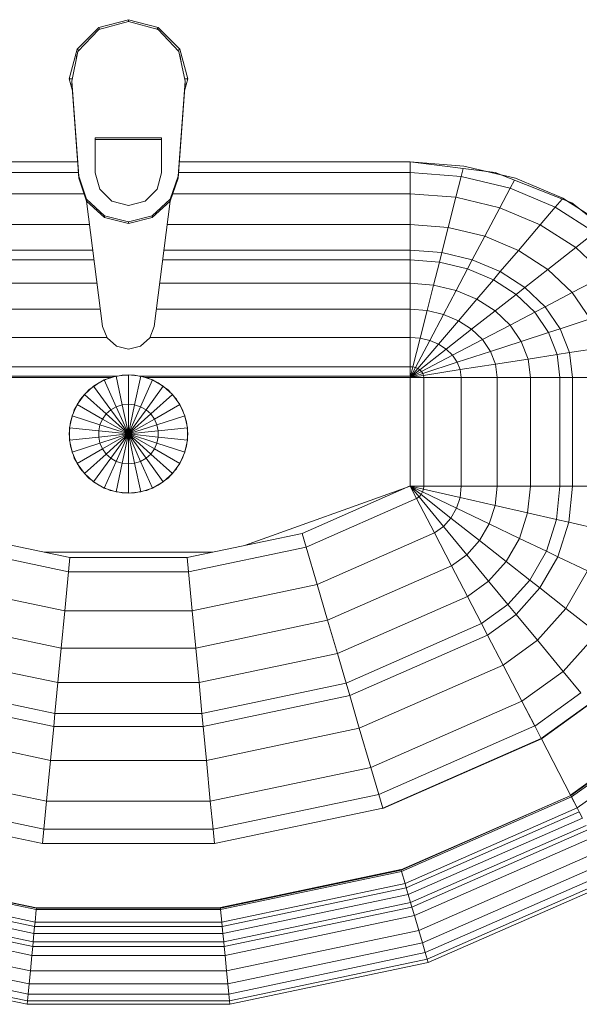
# Model space of a CAD drawing. Header units: millimetres. Extents: x -6579 to 21413, y 4748 to 42777.
# Tile 28 of 79: x 11399 to 11635, y 42128 to 42544. Entities that reach past the tile are written whole.
import ezdxf

# ---------------------------------------------------------------- set-up
doc = ezdxf.new("R2010")
doc.units = ezdxf.units.MM
doc.layers.add('M-EQPM-____-OTLN', color=50, linetype='Continuous', lineweight=20)

# ---------------------------------------------------------------- blocks, each defined once
blk = doc.blocks.new('Прямая форма - 83 new-608916-В_Этаж 03_Отопление')
at = {"layer": 'M-EQPM-____-OTLN', "color": 253}
for p, q in [((0, -32.32), (-12.5, -35.67)), ((0, -33.04), (-12.47, -36.48)), ((0, -33.04), (0, -32.32)), ((12.5, -35.67), (0, -32.32)), ((12.47, -36.48), (0, -33.04)), ((-12.5, -35.67), (-21.65, -44.82)), ((-12.47, -36.48), (-21.3, -45.8)), ((-12.5, -35.67), (-12.03, -36.48)), ((12.03, -36.48), (12.5, -35.67)), ((21.3, -45.79), (12.47, -36.48)), ((12.5, -35.67), (21.65, -44.82)), ((-25, -57.32), (-21.65, -44.82)), ((-21.65, -44.82), (-20.82, -45.3)), ((21.65, -44.82), (20.82, -45.3)), ((21.65, -44.82), (25, -57.32)), ((-23.89, -58.26), (-21.3, -45.8)), ((-21.73, -47.12), (-22.2, -50.13)), ((23.89, -58.26), (21.3, -45.79)), ((22.2, -50.13), (21.73, -47.12)), ((-23.65, -62.37), (-25, -57.32)), ((-25, -57.32), (-23.7, -57.32)), ((25, -57.32), (23.65, -62.37)), ((25, -57.32), (23.7, -57.32)), ((-23.89, -59.01), (-23.89, -58.26)), ((-20.95, -98.41), (-23.89, -58.26)), ((-23.89, -59.01), (-20.95, -99.15)), ((20.95, -98.41), (23.89, -58.26)), ((23.89, -59.01), (20.95, -99.15)), ((23.89, -59.01), (23.89, -58.26)), ((-14, -82.11), (14, -82.11)), ((-14, -96.93), (-14, -82.11)), ((14, -82.86), (-14, -82.86)), ((14, -82.11), (14, -96.93)), ((-21.4, -92.28), (-118.83, -92.28)), ((-118.83, -92.32), (-21.39, -92.32)), ((21.39, -92.32), (118.83, -92.32)), ((118.83, -92.28), (21.4, -92.28)), ((154.66, -96.74), (118.83, -92.28)), ((118.83, -92.32), (118.83, -96.84)), ((118.83, -92.32), (141.45, -94.07)), ((118.83, -96.84), (118.83, -92.32)), ((141.2, -95.06), (140.32, -98.51)), ((141.45, -94.07), (163.2, -99.24)), ((-21.06, -96.84), (-118.83, -96.84)), ((-20.95, -99.15), (-20.95, -98.41)), ((-20.95, -98.41), (-17.66, -108.08)), ((-17.66, -108.83), (-20.95, -99.15)), ((-12.12, -103.8), (-14, -96.93)), ((14, -96.93), (12.12, -103.8)), ((17.66, -108.08), (20.95, -98.41)), ((20.95, -99.15), (17.66, -108.83)), ((20.95, -99.15), (20.95, -98.41)), ((118.83, -96.84), (21.06, -96.84)), ((118.83, -96.84), (118.83, -105.76)), ((140.32, -98.51), (118.83, -96.84)), ((118.83, -105.76), (118.83, -96.84)), ((140.32, -98.51), (138.11, -107.25)), ((160.99, -103.42), (140.32, -98.51)), ((157.58, -97.91), (150.5, -96.22)), ((186.98, -109.66), (154.66, -96.74)), ((163.2, -99.24), (183.25, -107.65)), ((-7, -108.84), (-12.12, -103.8)), ((12.12, -103.8), (7, -108.84)), ((160.99, -103.42), (156.64, -111.66)), ((162.8, -99.99), (160.99, -103.42)), ((180.04, -111.41), (160.99, -103.42)), ((-18.71, -105.76), (-118.83, -105.76)), ((118.83, -105.76), (18.71, -105.76)), ((118.83, -105.76), (118.83, -118.79)), ((138.11, -107.25), (118.83, -105.76)), ((118.83, -118.79), (118.83, -105.76)), ((138.11, -107.25), (134.86, -120.03)), ((156.64, -111.66), (138.11, -107.25)), ((183.25, -107.65), (200.82, -118.96)), ((-17.66, -108.08), (-10.06, -115.03)), ((-17.66, -108.83), (-17.66, -108.08)), ((-10.06, -115.78), (-17.66, -108.83)), ((-17.64, -108.83), (-10.91, -161.71)), ((0, -110.68), (-7, -108.84)), ((7, -108.84), (0, -110.68)), ((10.06, -115.03), (17.66, -108.08)), ((17.66, -108.83), (10.06, -115.78)), ((10.91, -161.71), (17.64, -108.83)), ((17.66, -108.83), (17.66, -108.08)), ((156.64, -111.66), (150.29, -123.7)), ((173.73, -118.82), (156.64, -111.66)), ((180.04, -111.41), (173.73, -118.82)), ((182.92, -108.03), (180.04, -111.41)), ((196.74, -122.16), (180.04, -111.41)), ((189.8, -111.86), (185.36, -109.01)), ((212.64, -129.78), (186.98, -109.66)), ((-10.06, -115.03), (0, -117.56)), ((-10.06, -115.78), (-10.06, -115.03)), ((0, -118.3), (-10.06, -115.78)), ((0, -117.56), (10.06, -115.03)), ((10.06, -115.78), (0, -118.3)), ((10.06, -115.78), (10.06, -115.03)), ((-16.37, -118.79), (-118.83, -118.79)), ((0, -118.3), (0, -117.56)), ((118.83, -118.79), (16.37, -118.79)), ((118.83, -118.79), (118.83, -129.56)), ((134.86, -120.03), (118.83, -118.79)), ((118.83, -129.56), (118.83, -118.79)), ((134.86, -120.03), (132.18, -130.59)), ((150.29, -123.7), (134.86, -120.03)), ((173.73, -118.82), (164.5, -129.66)), ((188.7, -128.46), (173.73, -118.82)), ((150.29, -123.7), (145.03, -133.65)), ((164.5, -129.66), (150.29, -123.7)), ((196.74, -122.16), (188.7, -128.46)), ((188.7, -128.46), (176.96, -137.68)), ((200.99, -140.21), (188.7, -128.46)), ((-15, -129.56), (-118.83, -129.56)), ((118.83, -129.56), (15, -129.56)), ((118.83, -129.56), (118.83, -133.71)), ((132.18, -130.59), (118.83, -129.56)), ((118.83, -133.71), (118.83, -129.56)), ((132.18, -130.59), (131.15, -134.66)), ((145.03, -133.65), (132.18, -130.59)), ((164.5, -129.66), (156.87, -138.61)), ((176.96, -137.68), (164.5, -129.66)), ((-14.47, -133.71), (-118.83, -133.71)), ((118.83, -133.71), (14.47, -133.71)), ((118.83, -133.71), (118.83, -143.5)), ((131.15, -134.66), (118.83, -133.71)), ((118.83, -143.5), (118.83, -133.71)), ((131.15, -134.66), (128.72, -144.27)), ((143.01, -137.48), (131.15, -134.66)), ((145.03, -133.65), (143.01, -137.48)), ((156.87, -138.61), (145.03, -133.65)), ((143.01, -137.48), (138.23, -146.53)), ((153.93, -142.06), (143.01, -137.48)), ((156.87, -138.61), (153.93, -142.06)), ((167.24, -145.29), (156.87, -138.61)), ((176.96, -137.68), (167.24, -145.29)), ((187.18, -147.45), (176.96, -137.68)), ((200.99, -140.21), (187.18, -147.45)), ((-13.23, -143.5), (-118.83, -143.5)), ((118.83, -143.5), (13.23, -143.5)), ((118.83, -143.5), (118.83, -154.51)), ((128.72, -144.27), (118.83, -143.5)), ((118.83, -154.51), (118.83, -143.5)), ((128.72, -144.27), (125.98, -155.06)), ((138.23, -146.53), (128.72, -144.27)), ((153.93, -142.06), (146.99, -150.2)), ((163.51, -148.22), (153.93, -142.06)), ((167.24, -145.29), (163.51, -148.22)), ((175.76, -153.43), (167.24, -145.29)), ((138.23, -146.53), (132.86, -156.7)), ((146.99, -150.2), (138.23, -146.53)), ((163.51, -148.22), (154.68, -155.15)), ((171.37, -155.74), (163.51, -148.22)), ((187.18, -147.45), (175.76, -153.43)), ((194.78, -158.6), (187.18, -147.45)), ((146.99, -150.2), (139.2, -159.35)), ((154.68, -155.15), (146.99, -150.2)), ((175.76, -153.43), (171.37, -155.74)), ((182.09, -162.72), (175.76, -153.43)), ((-11.83, -154.51), (-118.83, -154.51)), ((118.83, -154.51), (11.83, -154.51)), ((118.83, -154.51), (118.83, -166.38)), ((125.98, -155.06), (118.83, -154.51)), ((118.83, -166.38), (118.83, -154.51)), ((125.98, -155.06), (123.03, -166.71)), ((132.86, -156.7), (125.98, -155.06)), ((132.86, -156.7), (127.07, -167.67)), ((139.2, -159.35), (132.86, -156.7)), ((154.68, -155.15), (144.76, -162.93)), ((160.98, -161.18), (154.68, -155.15)), ((171.37, -155.74), (160.98, -161.18)), ((177.21, -164.3), (171.37, -155.74)), ((-10.91, -161.71), (-9.03, -166.6)), ((9.03, -166.6), (10.91, -161.71)), ((139.2, -159.35), (130.79, -169.23)), ((144.76, -162.93), (139.2, -159.35)), ((160.98, -161.18), (149.32, -167.29)), ((165.67, -168.05), (160.98, -161.18)), ((194.78, -158.6), (182.09, -162.72)), ((144.76, -162.93), (134.05, -171.33)), ((149.32, -167.29), (144.76, -162.93)), ((177.21, -164.3), (165.67, -168.05)), ((182.09, -162.72), (177.21, -164.3)), ((180.8, -173.6), (177.21, -164.3)), ((185.98, -172.79), (182.09, -162.72)), ((-9.11, -166.38), (-118.83, -166.38)), ((-9.03, -166.6), (-5.09, -170.07)), ((-5.09, -170.07), (0, -171.32)), ((0, -171.32), (5.09, -170.07)), ((5.09, -170.07), (9.03, -166.6)), ((118.83, -166.38), (9.11, -166.38)), ((118.83, -166.38), (118.83, -178.78)), ((123.03, -166.71), (118.83, -166.38)), ((118.83, -178.78), (118.83, -166.38)), ((123.03, -166.71), (119.94, -178.86)), ((127.07, -167.67), (121.02, -179.12)), ((130.79, -169.23), (122.01, -179.53)), ((127.07, -167.67), (123.03, -166.71)), ((130.79, -169.23), (127.07, -167.67)), ((134.05, -171.33), (130.79, -169.23)), ((149.32, -167.29), (136.73, -173.89)), ((152.71, -172.26), (149.32, -167.29)), ((165.67, -168.05), (152.71, -172.26)), ((168.55, -175.51), (165.67, -168.05)), ((134.05, -171.33), (122.88, -180.09)), ((136.73, -173.89), (123.59, -180.77)), ((136.73, -173.89), (134.05, -171.33)), ((138.72, -176.81), (136.73, -173.89)), ((152.71, -172.26), (138.72, -176.81)), ((154.8, -177.66), (152.71, -172.26)), ((180.8, -173.6), (168.55, -175.51)), ((185.98, -172.79), (180.8, -173.6)), ((182.02, -183.27), (180.8, -173.6)), ((199.45, -170.69), (185.98, -172.79)), ((187.3, -183.27), (185.98, -172.79)), ((138.72, -176.81), (124.12, -181.55)), ((139.94, -179.98), (138.72, -176.81)), ((154.8, -177.66), (139.94, -179.98)), ((168.55, -175.51), (154.8, -177.66)), ((155.5, -183.27), (154.8, -177.66)), ((169.53, -183.27), (168.55, -175.51)), ((118.83, -178.78), (-118.83, -178.78)), ((-118.83, -182.73), (-5.2, -182.73)), ((-5.2, -182.68), (-10.17, -184.3)), ((0, -182.13), (-5.2, -182.68)), ((-5.2, -182.68), (-2.62, -194.79)), ((-5.17, -182.82), (-2.61, -182.27)), ((-2.61, -182.27), (0, -182.27)), ((5.2, -182.68), (0, -182.13)), ((0, -182.13), (0, -194.51)), ((1.3, -182.27), (2.61, -182.27)), ((2.61, -182.27), (5.17, -182.82)), ((2.62, -194.79), (5.2, -182.68)), ((10.17, -184.3), (5.2, -182.68)), ((5.34, -182.73), (118.83, -182.73)), ((118.83, -178.78), (118.83, -182.73)), ((119.94, -178.86), (118.83, -178.78)), ((118.83, -182.73), (118.83, -178.78)), ((119.94, -178.86), (118.83, -183.27)), ((121.02, -179.12), (118.83, -183.27)), ((122.01, -179.53), (118.83, -183.27)), ((122.88, -180.09), (118.83, -183.27)), ((123.59, -180.77), (118.83, -183.27)), ((124.12, -181.55), (118.83, -183.27)), ((124.45, -182.4), (118.83, -183.27)), ((121.02, -179.12), (119.94, -178.86)), ((122.01, -179.53), (121.02, -179.12)), ((122.88, -180.09), (122.01, -179.53)), ((123.59, -180.77), (122.88, -180.09)), ((124.12, -181.55), (123.59, -180.77)), ((124.45, -182.4), (124.12, -181.55)), ((139.94, -179.98), (124.45, -182.4)), ((124.56, -183.27), (124.45, -182.4)), ((140.36, -183.27), (139.94, -179.98)), ((-7.32, -183.27), (-118.83, -183.27)), ((-14.69, -186.91), (-18.58, -190.41)), ((-10.17, -184.3), (-14.69, -186.91)), ((-14.69, -186.91), (-7.42, -196.92)), ((-14.61, -187.02), (-12.5, -185.48)), ((-12.5, -185.48), (-11.3, -184.95)), ((-10.17, -184.3), (-5.13, -195.6)), ((-10.11, -184.42), (-7.73, -183.36)), ((-7.73, -183.36), (-6.82, -183.17)), ((5.13, -195.6), (10.17, -184.3)), ((6.44, -183.09), (7.73, -183.36)), ((118.83, -183.27), (7.32, -183.27)), ((7.42, -196.92), (14.69, -186.91)), ((7.73, -183.36), (10.11, -184.42)), ((14.69, -186.91), (10.17, -184.3)), ((11.3, -184.95), (12.5, -185.48)), ((12.5, -185.48), (14.61, -187.02)), ((18.58, -190.41), (14.69, -186.91)), ((118.83, -229.07), (118.83, -183.27)), ((118.83, -183.27), (124.56, -183.27)), ((124.56, -183.27), (118.83, -183.27)), ((118.83, -183.27), (118.83, -229.07)), ((124.56, -229.09), (124.56, -183.27)), ((124.56, -183.27), (140.36, -183.27)), ((140.36, -183.27), (124.56, -183.27)), ((140.36, -229.09), (140.36, -183.27)), ((140.36, -183.27), (155.5, -183.27)), ((155.5, -183.27), (140.36, -183.27)), ((155.5, -229.09), (155.5, -183.27)), ((155.5, -183.27), (169.53, -183.27)), ((169.53, -183.27), (155.5, -183.27)), ((169.53, -229.09), (169.53, -183.27)), ((169.53, -183.27), (182.02, -183.27)), ((182.02, -183.27), (169.53, -183.27)), ((182.02, -229.09), (182.02, -183.27)), ((182.02, -183.27), (187.3, -183.27)), ((187.3, -183.27), (182.02, -183.27)), ((187.3, -229.09), (187.3, -183.27)), ((187.3, -183.27), (201.03, -183.27)), ((201.03, -183.27), (187.3, -183.27)), ((-18.58, -190.41), (-21.65, -194.63)), ((-20.23, -192.44), (-18.48, -190.5)), ((-18.58, -190.41), (-9.38, -198.69)), ((-17.6, -189.53), (-16.73, -188.56)), ((-16.73, -188.56), (-15.67, -187.79)), ((9.38, -198.69), (18.58, -190.41)), ((15.67, -187.79), (16.73, -188.56)), ((16.73, -188.56), (17.6, -189.53)), ((18.48, -190.5), (20.23, -192.44)), ((21.65, -194.63), (18.58, -190.41)), ((-21.65, -194.63), (-23.78, -199.41)), ((-22.84, -196.97), (-21.53, -194.7)), ((-21.65, -194.63), (-10.93, -200.82)), ((-20.88, -193.58), (-20.23, -192.44)), ((-2.62, -194.79), (-5.13, -195.6)), ((0, -194.51), (-2.62, -194.79)), ((-2.62, -194.79), (0, -207.13)), ((2.62, -194.79), (0, -194.51)), ((0, -194.51), (0, -207.13)), ((0, -207.13), (2.62, -194.79)), ((5.13, -195.6), (2.62, -194.79)), ((10.93, -200.82), (21.65, -194.63)), ((20.23, -192.44), (20.88, -193.58)), ((21.53, -194.7), (22.84, -196.97)), ((23.78, -199.41), (21.65, -194.63)), ((-23.78, -199.41), (-24.86, -204.52)), ((-23.78, -199.41), (-12, -203.23)), ((-23.24, -198.21), (-22.84, -196.97)), ((-9.38, -198.69), (-10.93, -200.82)), ((-7.42, -196.92), (-9.38, -198.69)), ((-9.38, -198.69), (0, -207.13)), ((-5.13, -195.6), (-7.42, -196.92)), ((-7.42, -196.92), (0, -207.13)), ((-5.13, -195.6), (0, -207.13)), ((0, -207.13), (5.13, -195.6)), ((0, -207.13), (7.42, -196.92)), ((0, -207.13), (9.38, -198.69)), ((7.42, -196.92), (5.13, -195.6)), ((9.38, -198.69), (7.42, -196.92)), ((10.93, -200.82), (9.38, -198.69)), ((12, -203.23), (23.78, -199.41)), ((22.84, -196.97), (23.24, -198.21)), ((24.86, -204.52), (23.78, -199.41)), ((-24.59, -203.24), (-24.45, -201.94)), ((-24.45, -201.94), (-23.65, -199.45)), ((-12, -203.23), (-12.55, -205.82)), ((-10.93, -200.82), (-12, -203.23)), ((-12, -203.23), (0, -207.13)), ((-10.93, -200.82), (0, -207.13)), ((0, -207.13), (10.93, -200.82)), ((0, -207.13), (12, -203.23)), ((12, -203.23), (10.93, -200.82)), ((12.55, -205.82), (12, -203.23)), ((23.65, -199.45), (24.45, -201.94)), ((24.45, -201.94), (24.59, -203.24)), ((-25, -207.13), (-24.73, -204.54)), ((-24.73, -209.73), (-25, -207.13)), ((-24.86, -204.52), (-12.55, -205.82)), ((-24.86, -204.52), (-24.86, -209.75)), ((-12.55, -205.82), (0, -207.13)), ((-12.55, -205.82), (-12.55, -208.45)), ((-12.55, -208.45), (0, -207.13)), ((-12, -211.04), (0, -207.13)), ((-10.93, -213.45), (0, -207.13)), ((-9.38, -215.58), (0, -207.13)), ((-7.42, -217.35), (0, -207.13)), ((-5.13, -218.67), (0, -207.13)), ((-2.62, -219.48), (0, -207.13)), ((0, -207.13), (12.55, -205.82)), ((0, -207.13), (12.55, -208.45)), ((0, -207.13), (12, -211.04)), ((0, -207.13), (10.93, -213.45)), ((0, -207.13), (9.38, -215.58)), ((0, -207.13), (7.42, -217.35)), ((0, -207.13), (5.13, -218.67)), ((0, -207.13), (2.62, -219.48)), ((0, -207.13), (0, -219.76)), ((12.55, -205.82), (24.86, -204.52)), ((12.55, -208.45), (12.55, -205.82)), ((24.73, -204.54), (25, -207.13)), ((25, -207.13), (24.73, -209.73)), ((24.86, -209.75), (24.86, -204.52)), ((-24.86, -209.75), (-12.55, -208.45)), ((-24.86, -209.75), (-23.78, -214.86)), ((-24.45, -212.33), (-24.59, -211.03)), ((-23.78, -214.86), (-12, -211.04)), ((-12.55, -208.45), (-12, -211.04)), ((-12, -211.04), (-10.93, -213.45)), ((10.93, -213.45), (12, -211.04)), ((12, -211.04), (12.55, -208.45)), ((12, -211.04), (23.78, -214.86)), ((12.55, -208.45), (24.86, -209.75)), ((23.78, -214.86), (24.86, -209.75)), ((24.59, -211.03), (24.45, -212.33)), ((-23.65, -214.82), (-24.45, -212.33)), ((-23.78, -214.86), (-21.65, -219.63)), ((-21.65, -219.63), (-10.93, -213.45)), ((-18.58, -223.86), (-9.38, -215.58)), ((-10.93, -213.45), (-9.38, -215.58)), ((-9.38, -215.58), (-7.42, -217.35)), ((7.42, -217.35), (9.38, -215.58)), ((9.38, -215.58), (10.93, -213.45)), ((9.38, -215.58), (18.58, -223.86)), ((10.93, -213.45), (21.65, -219.63)), ((21.65, -219.63), (23.78, -214.86)), ((24.45, -212.33), (23.65, -214.82)), ((-22.84, -217.3), (-23.24, -216.06)), ((-21.53, -219.57), (-22.84, -217.3)), ((-21.65, -219.63), (-18.58, -223.86)), ((-14.69, -227.36), (-7.42, -217.35)), ((-10.17, -229.97), (-5.13, -218.67)), ((-7.42, -217.35), (-5.13, -218.67)), ((-5.2, -231.59), (-2.62, -219.48)), ((-5.13, -218.67), (-2.62, -219.48)), ((-2.62, -219.48), (0, -219.76)), ((0, -219.76), (2.62, -219.48)), ((0, -219.76), (0, -232.13)), ((2.62, -219.48), (5.13, -218.67)), ((2.62, -219.48), (5.2, -231.59)), ((5.13, -218.67), (7.42, -217.35)), ((5.13, -218.67), (10.17, -229.97)), ((7.42, -217.35), (14.69, -227.36)), ((18.58, -223.86), (21.65, -219.63)), ((22.84, -217.3), (21.53, -219.57)), ((23.24, -216.06), (22.84, -217.3)), ((-20.23, -221.83), (-20.88, -220.69)), ((-19.35, -222.8), (-20.23, -221.83)), ((-18.58, -223.86), (-14.69, -227.36)), ((-16.73, -225.71), (-18.48, -223.77)), ((14.69, -227.36), (18.58, -223.86)), ((18.48, -223.77), (16.73, -225.71)), ((20.23, -221.83), (19.35, -222.8)), ((20.88, -220.69), (20.23, -221.83)), ((-15.67, -226.48), (-16.73, -225.71)), ((-14.69, -227.36), (-10.17, -229.97)), ((-12.5, -228.79), (-14.61, -227.25)), ((10.17, -229.97), (14.69, -227.36)), ((14.61, -227.25), (12.5, -228.79)), ((16.73, -225.71), (15.67, -226.48)), ((-11.3, -229.32), (-12.5, -228.79)), ((-10.17, -229.97), (-5.2, -231.59)), ((-7.73, -230.91), (-10.11, -229.85)), ((-6.82, -231.1), (-7.73, -230.91)), ((-5.2, -231.59), (0, -232.13)), ((-2.61, -232), (-5.17, -231.45)), ((0, -232), (-2.61, -232)), ((0, -232.13), (5.2, -231.59)), ((2.61, -232), (1.3, -232)), ((5.17, -231.45), (2.61, -232)), ((5.2, -231.59), (10.17, -229.97)), ((7.73, -230.91), (6.44, -231.18)), ((10.11, -229.85), (7.73, -230.91)), ((12.5, -228.79), (11.3, -229.32)), ((118.83, -229.09), (49.02, -254.19)), ((73.23, -249.09), (118.83, -229.07)), ((124.56, -229.09), (118.83, -229.09)), ((118.83, -229.09), (124.43, -230.37)), ((118.83, -229.09), (124.56, -229.09)), ((118.83, -229.09), (124.04, -231.59)), ((118.83, -229.09), (124.43, -230.37)), ((118.83, -229.09), (123.41, -232.69)), ((118.83, -229.09), (124.04, -231.59)), ((118.83, -229.09), (122.57, -233.63)), ((118.83, -229.09), (123.41, -232.69)), ((118.83, -229.09), (121.56, -234.36)), ((118.83, -229.09), (122.57, -233.63)), ((121.57, -234.34), (118.85, -229.09)), ((123.41, -232.69), (124.04, -231.59)), ((123.41, -232.69), (124.04, -231.59)), ((124.04, -231.59), (124.43, -230.37)), ((124.04, -231.59), (124.43, -230.37)), ((138.4, -238.46), (124.04, -231.59)), ((138.4, -238.46), (124.04, -231.59)), ((124.43, -230.37), (124.56, -229.09)), ((124.43, -230.37), (124.56, -229.09)), ((139.86, -233.89), (124.43, -230.37)), ((139.86, -233.89), (124.43, -230.37)), ((140.36, -229.09), (124.56, -229.09)), ((140.36, -229.09), (124.56, -229.09)), ((139.86, -233.89), (140.36, -229.09)), ((139.86, -233.89), (140.36, -229.09)), ((155.5, -229.09), (140.36, -229.09)), ((155.5, -229.09), (140.36, -229.09)), ((154.66, -237.26), (155.5, -229.09)), ((154.66, -237.26), (155.5, -229.09)), ((169.53, -229.09), (155.5, -229.09)), ((169.53, -229.09), (155.5, -229.09)), ((168.36, -240.39), (169.53, -229.09)), ((168.36, -240.39), (169.53, -229.09)), ((182.02, -229.09), (169.53, -229.09)), ((182.02, -229.09), (169.53, -229.09)), ((180.56, -243.17), (182.02, -229.09)), ((180.56, -243.17), (182.02, -229.09)), ((187.3, -229.09), (182.02, -229.09)), ((187.3, -229.09), (182.02, -229.09)), ((185.73, -244.35), (187.3, -229.09)), ((185.73, -244.35), (187.3, -229.09)), ((201.03, -229.09), (187.3, -229.09)), ((201.03, -229.09), (187.3, -229.09)), ((74.91, -254.82), (121.57, -234.34)), ((74.91, -254.82), (121.57, -234.34)), ((121.56, -234.36), (122.57, -233.63)), ((121.56, -234.36), (122.57, -233.63)), ((129.09, -248.88), (121.56, -234.36)), ((129.11, -248.85), (121.57, -234.34)), ((122.57, -233.63), (123.41, -232.69)), ((122.57, -233.63), (123.41, -232.69)), ((132.89, -246.14), (122.57, -233.63)), ((132.89, -246.14), (122.57, -233.63)), ((136.04, -242.61), (123.41, -232.69)), ((136.04, -242.61), (123.41, -232.69)), ((138.4, -238.46), (139.86, -233.89)), ((138.4, -238.46), (139.86, -233.89)), ((154.66, -237.26), (139.86, -233.89)), ((154.66, -237.26), (139.86, -233.89)), ((136.04, -242.61), (138.4, -238.46)), ((136.04, -242.61), (138.4, -238.46)), ((152.17, -245.06), (138.4, -238.46)), ((152.17, -245.06), (138.4, -238.46)), ((152.17, -245.06), (154.66, -237.26)), ((152.17, -245.06), (154.66, -237.26)), ((168.36, -240.39), (154.66, -237.26)), ((168.36, -240.39), (154.66, -237.26)), ((164.92, -251.17), (168.36, -240.39)), ((164.92, -251.17), (168.36, -240.39)), ((180.56, -243.17), (168.36, -240.39)), ((180.56, -243.17), (168.36, -240.39)), ((132.89, -246.14), (136.04, -242.61)), ((132.89, -246.14), (136.04, -242.61)), ((148.15, -252.12), (136.04, -242.61)), ((148.15, -252.12), (136.04, -242.61)), ((148.15, -252.12), (152.17, -245.06)), ((148.15, -252.12), (152.17, -245.06)), ((164.92, -251.17), (152.17, -245.06)), ((164.92, -251.17), (152.17, -245.06)), ((176.28, -256.6), (180.56, -243.17)), ((176.28, -256.6), (180.56, -243.17)), ((185.73, -244.35), (180.56, -243.17)), ((185.73, -244.35), (180.56, -243.17)), ((181.08, -258.9), (185.73, -244.35)), ((181.08, -258.9), (185.73, -244.35)), ((199.15, -247.41), (185.73, -244.35)), ((199.15, -247.41), (185.73, -244.35)), ((-73.23, -249.09), (-24.73, -259.3)), ((24.73, -259.3), (73.23, -249.09)), ((74.91, -254.82), (73.23, -249.09)), ((74.91, -254.82), (73.23, -249.09)), ((79.55, -270.61), (129.11, -248.85)), ((79.55, -270.61), (129.11, -248.85)), ((129.09, -248.88), (132.89, -246.14)), ((129.09, -248.88), (132.89, -246.14)), ((136.31, -262.79), (129.09, -248.88)), ((136.33, -262.77), (129.11, -248.85)), ((142.78, -258.12), (132.89, -246.14)), ((142.78, -258.12), (132.89, -246.14)), ((142.78, -258.12), (148.15, -252.12)), ((142.78, -258.12), (148.15, -252.12)), ((159.36, -260.93), (148.15, -252.12)), ((159.36, -260.93), (148.15, -252.12)), ((159.36, -260.93), (164.92, -251.17)), ((159.36, -260.93), (164.92, -251.17)), ((176.28, -256.6), (164.92, -251.17)), ((176.28, -256.6), (164.92, -251.17)), ((-74.91, -254.82), (-25.3, -265.27)), ((-74.91, -254.82), (-25.3, -265.27)), ((35.49, -257.04), (-35.49, -257.04)), ((25.3, -265.27), (74.91, -254.82)), ((25.3, -265.27), (74.91, -254.82)), ((79.55, -270.61), (74.91, -254.82)), ((79.55, -270.61), (74.91, -254.82)), ((169.35, -268.77), (176.28, -256.6)), ((169.35, -268.77), (176.28, -256.6)), ((181.08, -258.9), (176.28, -256.6)), ((181.08, -258.9), (176.28, -256.6)), ((-25.3, -265.27), (-24.73, -259.3)), ((-25.3, -265.27), (-24.73, -259.3)), ((-24.73, -259.3), (24.73, -259.3)), ((25.3, -265.27), (24.73, -259.3)), ((25.3, -265.27), (24.73, -259.3)), ((136.31, -262.79), (142.78, -258.12)), ((136.31, -262.79), (142.78, -258.12)), ((151.94, -269.23), (142.78, -258.12)), ((151.94, -269.23), (142.78, -258.12)), ((151.94, -269.23), (159.36, -260.93)), ((151.94, -269.23), (159.36, -260.93)), ((169.35, -268.77), (159.36, -260.93)), ((169.35, -268.77), (159.36, -260.93)), ((173.57, -272.09), (181.08, -258.9)), ((173.57, -272.09), (181.08, -258.9)), ((193.57, -264.88), (181.08, -258.9)), ((193.57, -264.88), (181.08, -258.9)), ((-26.87, -281.7), (-25.3, -265.27)), ((-26.87, -281.7), (-25.3, -265.27)), ((-25.3, -265.27), (25.3, -265.27)), ((-25.3, -265.27), (25.3, -265.27)), ((26.87, -281.7), (25.3, -265.27)), ((26.87, -281.7), (25.3, -265.27)), ((84, -285.74), (136.33, -262.77)), ((84, -285.74), (136.33, -262.77)), ((143, -275.69), (136.31, -262.79)), ((143.01, -275.66), (136.33, -262.77)), ((184.55, -280.71), (193.57, -264.88)), ((184.55, -280.71), (193.57, -264.88)), ((143, -275.69), (151.94, -269.23)), ((143, -275.69), (151.94, -269.23)), ((160.1, -279.12), (151.94, -269.23)), ((160.1, -279.12), (151.94, -269.23)), ((160.1, -279.12), (169.35, -268.77)), ((160.1, -279.12), (169.35, -268.77)), ((173.57, -272.09), (169.35, -268.77)), ((173.57, -272.09), (169.35, -268.77)), ((-79.55, -270.61), (-26.87, -281.7)), ((-79.55, -270.61), (-26.87, -281.7)), ((26.87, -281.7), (79.55, -270.61)), ((26.87, -281.7), (79.55, -270.61)), ((84, -285.74), (79.55, -270.61)), ((84, -285.74), (79.55, -270.61)), ((163.55, -283.3), (173.57, -272.09)), ((163.55, -283.3), (173.57, -272.09)), ((184.55, -280.71), (173.57, -272.09)), ((184.55, -280.71), (173.57, -272.09)), ((88.13, -299.76), (143.01, -275.66)), ((88.13, -299.76), (143.01, -275.66)), ((148.95, -287.16), (143, -275.69)), ((148.97, -287.14), (143.01, -275.66)), ((-28.37, -297.46), (-26.87, -281.7)), ((-28.37, -297.46), (-26.87, -281.7)), ((-26.87, -281.7), (26.87, -281.7)), ((-26.87, -281.7), (26.87, -281.7)), ((28.37, -297.46), (26.87, -281.7)), ((28.37, -297.46), (26.87, -281.7)), ((148.95, -287.16), (160.1, -279.12)), ((148.95, -287.16), (160.1, -279.12)), ((163.55, -283.3), (160.1, -279.12)), ((163.55, -283.3), (160.1, -279.12)), ((172.52, -294.17), (184.55, -280.71)), ((172.52, -294.17), (184.55, -280.71)), ((197.84, -291.15), (184.55, -280.71)), ((197.84, -291.15), (184.55, -280.71)), ((-84, -285.74), (-28.37, -297.46)), ((-84, -285.74), (-28.37, -297.46)), ((28.37, -297.46), (84, -285.74)), ((28.37, -297.46), (84, -285.74)), ((88.13, -299.76), (84, -285.74)), ((88.13, -299.76), (84, -285.74)), ((151.47, -292.02), (163.55, -283.3)), ((151.47, -292.02), (163.55, -283.3)), ((172.52, -294.17), (163.55, -283.3)), ((172.52, -294.17), (163.55, -283.3)), ((91.79, -312.24), (148.97, -287.14)), ((91.79, -312.24), (148.97, -287.14)), ((151.47, -292.02), (148.95, -287.16)), ((151.49, -291.99), (148.97, -287.14)), ((93.35, -317.52), (151.49, -291.99)), ((93.35, -317.52), (151.49, -291.99)), ((158.02, -304.64), (151.47, -292.02)), ((158.03, -304.61), (151.49, -291.99)), ((158.02, -304.64), (172.52, -294.17)), ((158.02, -304.64), (172.52, -294.17)), ((183.37, -307.32), (172.52, -294.17)), ((183.37, -307.32), (172.52, -294.17)), ((183.37, -307.32), (197.84, -291.15)), ((183.37, -307.32), (197.84, -291.15)), ((-29.77, -312.05), (-28.37, -297.46)), ((-29.77, -312.05), (-28.37, -297.46)), ((-28.37, -297.46), (28.37, -297.46)), ((-28.37, -297.46), (28.37, -297.46)), ((29.77, -312.05), (28.37, -297.46)), ((29.77, -312.05), (28.37, -297.46)), ((-88.12, -299.76), (-29.77, -312.05)), ((-88.12, -299.76), (-29.77, -312.05)), ((29.77, -312.05), (88.13, -299.76)), ((29.77, -312.05), (88.13, -299.76)), ((91.79, -312.24), (88.13, -299.76)), ((91.79, -312.24), (88.13, -299.76)), ((97.38, -331.24), (158.03, -304.61)), ((97.38, -331.24), (158.03, -304.61)), ((165.94, -319.91), (158.02, -304.64)), ((165.96, -319.88), (158.03, -304.61)), ((165.94, -319.91), (183.37, -307.32)), ((165.94, -319.91), (183.37, -307.32)), ((190.79, -316.32), (183.37, -307.32)), ((190.79, -316.32), (183.37, -307.32)), ((-91.79, -312.24), (-31, -325.04)), ((-91.79, -312.24), (-31, -325.04)), ((-31, -325.04), (-29.77, -312.05)), ((-31, -325.04), (-29.77, -312.05)), ((-29.77, -312.05), (29.77, -312.05)), ((-29.77, -312.05), (29.77, -312.05)), ((31.01, -325.04), (29.77, -312.05)), ((31.01, -325.04), (29.77, -312.05)), ((31.01, -325.04), (91.79, -312.24)), ((31.01, -325.04), (91.79, -312.24)), ((93.35, -317.52), (91.79, -312.24)), ((93.35, -317.52), (91.79, -312.24)), ((-93.35, -317.52), (-31.53, -330.54)), ((-93.35, -317.52), (-31.53, -330.54)), ((31.53, -330.54), (93.35, -317.52)), ((31.53, -330.54), (93.35, -317.52)), ((97.38, -331.24), (93.35, -317.52)), ((97.38, -331.24), (93.35, -317.52)), ((102.26, -347.85), (165.96, -319.88)), ((102.26, -347.85), (165.96, -319.88)), ((171.37, -330.33), (165.96, -319.88)), ((171.36, -330.35), (190.79, -316.32)), ((171.36, -330.35), (190.79, -316.32)), ((171.36, -330.35), (165.94, -319.91)), ((174.11, -335.65), (194.56, -320.89)), ((174.11, -335.65), (194.56, -320.89)), ((194.65, -320.99), (174.17, -335.77)), ((174.17, -335.77), (194.65, -320.99)), ((-31.53, -330.54), (-31, -325.04)), ((-31.53, -330.54), (-31, -325.04)), ((-31, -325.04), (31.01, -325.04)), ((-31, -325.04), (31.01, -325.04)), ((31.53, -330.54), (31.01, -325.04)), ((31.53, -330.54), (31.01, -325.04)), ((-97.38, -331.24), (-32.89, -344.83)), ((-97.38, -331.24), (-32.89, -344.83)), ((-32.89, -344.83), (-31.53, -330.54)), ((-32.89, -344.83), (-31.53, -330.54)), ((-31.53, -330.54), (31.53, -330.54)), ((-31.53, -330.54), (31.53, -330.54)), ((32.89, -344.83), (31.53, -330.54)), ((32.89, -344.83), (31.53, -330.54)), ((32.89, -344.83), (97.38, -331.24)), ((32.89, -344.83), (97.38, -331.24)), ((102.26, -347.85), (97.38, -331.24)), ((102.26, -347.85), (97.38, -331.24)), ((105.6, -359.2), (171.37, -330.33)), ((105.6, -359.2), (171.37, -330.33)), ((174.12, -335.63), (171.37, -330.33)), ((107.3, -364.97), (174.12, -335.63)), ((107.3, -364.97), (174.12, -335.63)), ((107.33, -365.1), (174.19, -335.75)), ((107.33, -365.1), (174.19, -335.75)), ((174.17, -335.77), (174.11, -335.65)), ((174.19, -335.75), (174.12, -335.63)), ((174.17, -335.77), (186.47, -359.48)), ((186.5, -359.48), (174.19, -335.75)), ((-34.54, -362.11), (-32.89, -344.83)), ((-34.54, -362.11), (-32.89, -344.83)), ((-32.89, -344.83), (32.89, -344.83)), ((-32.89, -344.83), (32.89, -344.83)), ((34.54, -362.11), (32.89, -344.83)), ((34.54, -362.11), (32.89, -344.83)), ((211.5, -341.42), (186.47, -359.48)), ((186.47, -359.48), (211.5, -341.42)), ((186.56, -359.58), (211.59, -341.52)), ((186.56, -359.58), (211.59, -341.52)), ((186.62, -359.7), (211.67, -341.62)), ((186.62, -359.7), (211.67, -341.62)), ((186.91, -360.29), (212.08, -342.12)), ((186.91, -360.29), (212.08, -342.12)), ((-102.26, -347.85), (-34.54, -362.11)), ((-102.26, -347.85), (-34.54, -362.11)), ((34.54, -362.11), (102.26, -347.85)), ((34.54, -362.11), (102.26, -347.85)), ((105.6, -359.2), (102.26, -347.85)), ((105.6, -359.2), (102.26, -347.85)), ((189.31, -364.92), (215.37, -346.11)), ((189.31, -364.92), (215.37, -346.11)), ((-105.6, -359.2), (-35.67, -373.93)), ((-105.6, -359.2), (-35.67, -373.93)), ((35.67, -373.93), (105.6, -359.2)), ((35.67, -373.93), (105.6, -359.2)), ((107.3, -364.97), (105.6, -359.2)), ((107.3, -364.97), (105.6, -359.2)), ((114.96, -391.04), (186.54, -359.61)), ((114.96, -391.04), (186.54, -359.61)), ((115, -391.17), (186.6, -359.73)), ((115, -391.17), (186.6, -359.73)), ((115.17, -391.77), (186.9, -360.28)), ((115.17, -391.77), (186.9, -360.28)), ((186.54, -359.6), (186.47, -359.48)), ((186.5, -359.48), (186.56, -359.6)), ((186.6, -359.72), (186.54, -359.6)), ((186.62, -359.72), (186.56, -359.6)), ((186.9, -360.3), (186.6, -359.72)), ((186.91, -360.27), (186.62, -359.72)), ((189.3, -364.93), (186.9, -360.3)), ((189.31, -364.91), (186.91, -360.27)), ((-107.3, -364.97), (-36.24, -379.93)), ((-36.24, -379.93), (-107.3, -364.97)), ((-35.67, -373.93), (-34.54, -362.11)), ((-35.67, -373.93), (-34.54, -362.11)), ((-34.54, -362.11), (34.54, -362.11)), ((-34.54, -362.11), (34.54, -362.11)), ((35.67, -373.93), (34.54, -362.11)), ((35.67, -373.93), (34.54, -362.11)), ((36.24, -379.93), (107.3, -364.97)), ((36.24, -379.93), (107.3, -364.97)), ((107.33, -365.1), (107.3, -364.97)), ((107.33, -365.1), (107.3, -364.97)), ((116.66, -396.81), (189.3, -364.91)), ((116.66, -396.81), (189.3, -364.91)), ((190.17, -366.62), (189.3, -364.93)), ((190.19, -366.59), (189.31, -364.91)), ((117.19, -398.64), (190.17, -366.6)), ((117.19, -398.64), (190.17, -366.6)), ((118.02, -401.46), (191.52, -369.2)), ((118.02, -401.46), (191.52, -369.2)), ((191.52, -369.21), (190.17, -366.62)), ((119.02, -404.84), (193.14, -372.29)), ((119.02, -404.84), (193.14, -372.29)), ((-36.24, -379.93), (-35.67, -373.93)), ((-36.24, -379.93), (-35.67, -373.93)), ((-35.67, -373.93), (35.67, -373.93)), ((-35.67, -373.93), (35.67, -373.93)), ((36.24, -379.93), (35.67, -373.93)), ((36.24, -379.93), (35.67, -373.93)), ((119.58, -406.75), (194.04, -374.05)), ((119.58, -406.75), (194.04, -374.05)), ((120.63, -410.31), (195.74, -377.33)), ((120.63, -410.31), (195.74, -377.33)), ((-36.24, -379.93), (36.24, -379.93)), ((36.24, -379.93), (-36.24, -379.93)), ((122.48, -416.6), (198.76, -383.11)), ((122.48, -416.6), (198.76, -383.11)), ((124.03, -421.88), (201.26, -387.97)), ((124.03, -421.88), (201.26, -387.97)), ((-115.17, -391.77), (-38.9, -407.83)), ((-115.17, -391.77), (-38.9, -407.83)), ((-115, -391.17), (-38.84, -407.21)), ((-115, -391.17), (-38.84, -407.21)), ((-38.83, -407.07), (-114.96, -391.04)), ((-114.96, -391.04), (-38.83, -407.07)), ((114.92, -390.91), (38.82, -406.94)), ((38.82, -406.94), (114.92, -390.91)), ((38.83, -407.07), (114.96, -391.04)), ((38.83, -407.07), (114.96, -391.04)), ((38.84, -407.21), (115, -391.17)), ((38.84, -407.21), (115, -391.17)), ((38.9, -407.83), (115.17, -391.77)), ((38.9, -407.83), (115.17, -391.77)), ((114.92, -390.91), (114.96, -391.04)), ((114.96, -391.04), (114.92, -390.91)), ((115, -391.17), (114.96, -391.04)), ((115, -391.17), (114.96, -391.04)), ((115.17, -391.77), (115, -391.17)), ((115.17, -391.77), (115, -391.17)), ((116.66, -396.81), (115.17, -391.77)), ((116.66, -396.81), (115.17, -391.77)), ((125.23, -425.96), (203.21, -391.73)), ((125.23, -425.96), (203.21, -391.73)), ((126.05, -428.75), (204.54, -394.29)), ((126.05, -428.75), (204.54, -394.29)), ((-117.19, -398.64), (-39.58, -414.98)), ((-117.19, -398.64), (-39.58, -414.98)), ((-116.66, -396.81), (-39.4, -413.08)), ((-116.66, -396.81), (-39.4, -413.08)), ((39.4, -413.08), (116.66, -396.81)), ((39.4, -413.08), (116.66, -396.81)), ((39.58, -414.98), (117.19, -398.64)), ((39.58, -414.98), (117.19, -398.64)), ((117.19, -398.64), (116.66, -396.81)), ((117.19, -398.64), (116.66, -396.81)), ((118.02, -401.46), (117.19, -398.64)), ((118.02, -401.46), (117.19, -398.64)), ((126.45, -430.14), (205.21, -395.56)), ((126.45, -430.14), (205.21, -395.56)), ((-118.02, -401.46), (-39.86, -417.92)), ((-118.02, -401.46), (-39.86, -417.92)), ((39.87, -417.92), (118.02, -401.46)), ((39.87, -417.92), (118.02, -401.46)), ((119.02, -404.84), (118.02, -401.46)), ((119.02, -404.84), (118.02, -401.46)), ((-119.58, -406.75), (-40.39, -423.42)), ((-119.58, -406.75), (-40.39, -423.42)), ((-119.02, -404.84), (-40.2, -421.44)), ((-119.02, -404.84), (-40.2, -421.44)), ((-38.84, -407.21), (-38.83, -407.07)), ((-38.84, -407.21), (-38.83, -407.07)), ((-38.83, -407.07), (38.83, -407.07)), ((-38.83, -407.07), (38.83, -407.07)), ((38.82, -406.94), (38.83, -407.07)), ((38.83, -407.07), (38.82, -406.94)), ((38.84, -407.21), (38.83, -407.07)), ((38.84, -407.21), (38.83, -407.07)), ((40.2, -421.44), (119.02, -404.84)), ((40.2, -421.44), (119.02, -404.84)), ((40.39, -423.42), (119.58, -406.75)), ((40.39, -423.42), (119.58, -406.75)), ((119.58, -406.75), (119.02, -404.84)), ((119.58, -406.75), (119.02, -404.84)), ((120.63, -410.31), (119.58, -406.75)), ((120.63, -410.31), (119.58, -406.75)), ((-120.62, -410.31), (-40.74, -427.13)), ((-120.62, -410.31), (-40.74, -427.13)), ((-39.4, -413.08), (-38.9, -407.83)), ((-39.4, -413.08), (-38.9, -407.83)), ((-38.9, -407.83), (-38.84, -407.21)), ((-38.9, -407.83), (-38.84, -407.21)), ((-38.9, -407.83), (38.9, -407.83)), ((-38.9, -407.83), (38.9, -407.83)), ((-38.84, -407.21), (38.84, -407.21)), ((-38.84, -407.21), (38.84, -407.21)), ((38.9, -407.83), (38.84, -407.21)), ((38.9, -407.83), (38.84, -407.21)), ((39.4, -413.08), (38.9, -407.83)), ((39.4, -413.08), (38.9, -407.83)), ((40.74, -427.13), (120.63, -410.31)), ((40.74, -427.13), (120.63, -410.31)), ((122.48, -416.6), (120.63, -410.31)), ((122.48, -416.6), (120.63, -410.31)), ((-39.86, -417.92), (-39.58, -414.98)), ((-39.86, -417.92), (-39.58, -414.98)), ((-39.58, -414.98), (-39.4, -413.08)), ((-39.58, -414.98), (-39.4, -413.08)), ((-39.58, -414.98), (39.58, -414.98)), ((-39.58, -414.98), (39.58, -414.98)), ((-39.4, -413.08), (39.4, -413.08)), ((-39.4, -413.08), (39.4, -413.08)), ((39.58, -414.98), (39.4, -413.08)), ((39.58, -414.98), (39.4, -413.08)), ((39.87, -417.92), (39.58, -414.98)), ((39.87, -417.92), (39.58, -414.98)), ((-122.48, -416.6), (-41.37, -433.69)), ((-122.48, -416.6), (-41.37, -433.69)), ((-40.2, -421.44), (-39.86, -417.92)), ((-40.2, -421.44), (-39.86, -417.92)), ((-39.86, -417.92), (39.87, -417.92)), ((-39.86, -417.92), (39.87, -417.92)), ((40.2, -421.44), (39.87, -417.92)), ((40.2, -421.44), (39.87, -417.92)), ((41.37, -433.69), (122.48, -416.6)), ((41.37, -433.69), (122.48, -416.6)), ((124.03, -421.88), (122.48, -416.6)), ((124.03, -421.88), (122.48, -416.6)), ((-124.03, -421.88), (-41.89, -439.17)), ((-124.03, -421.88), (-41.89, -439.17)), ((-40.74, -427.13), (-40.39, -423.42)), ((-40.74, -427.13), (-40.39, -423.42)), ((-40.39, -423.42), (-40.2, -421.44)), ((-40.39, -423.42), (-40.2, -421.44)), ((-40.39, -423.42), (40.39, -423.42)), ((-40.39, -423.42), (40.39, -423.42)), ((-40.2, -421.44), (40.2, -421.44)), ((-40.2, -421.44), (40.2, -421.44)), ((40.39, -423.42), (40.2, -421.44)), ((40.39, -423.42), (40.2, -421.44)), ((40.74, -427.13), (40.39, -423.42)), ((40.74, -427.13), (40.39, -423.42)), ((41.89, -439.17), (124.03, -421.88)), ((41.89, -439.17), (124.03, -421.88)), ((125.23, -425.96), (124.03, -421.88)), ((125.23, -425.96), (124.03, -421.88)), ((-125.23, -425.96), (-42.3, -443.43)), ((-125.23, -425.96), (-42.3, -443.43)), ((-41.37, -433.69), (-40.74, -427.13)), ((-41.37, -433.69), (-40.74, -427.13)), ((-40.74, -427.13), (40.74, -427.13)), ((-40.74, -427.13), (40.74, -427.13)), ((41.37, -433.69), (40.74, -427.13)), ((41.37, -433.69), (40.74, -427.13)), ((42.3, -443.43), (125.23, -425.96)), ((42.3, -443.43), (125.23, -425.96)), ((126.05, -428.75), (125.23, -425.96)), ((126.05, -428.75), (125.23, -425.96)), ((-126.45, -430.14), (-42.71, -447.77)), ((-126.45, -430.14), (-42.71, -447.77)), ((-126.04, -428.75), (-42.57, -446.33)), ((-126.04, -428.75), (-42.57, -446.33)), ((42.57, -446.33), (126.05, -428.75)), ((42.57, -446.33), (126.05, -428.75)), ((42.71, -447.77), (126.45, -430.14)), ((42.71, -447.77), (126.45, -430.14)), ((126.45, -430.14), (126.05, -428.75)), ((126.45, -430.14), (126.05, -428.75)), ((-41.89, -439.17), (-41.37, -433.69)), ((-41.89, -439.17), (-41.37, -433.69)), ((-41.37, -433.69), (41.37, -433.69)), ((-41.37, -433.69), (41.37, -433.69)), ((41.89, -439.17), (41.37, -433.69)), ((41.89, -439.17), (41.37, -433.69)), ((-42.3, -443.43), (-41.89, -439.17)), ((-42.3, -443.43), (-41.89, -439.17)), ((-41.89, -439.17), (41.89, -439.17)), ((-41.89, -439.17), (41.89, -439.17)), ((42.3, -443.43), (41.89, -439.17)), ((42.3, -443.43), (41.89, -439.17)), ((-42.57, -446.33), (-42.3, -443.43)), ((-42.57, -446.33), (-42.3, -443.43)), ((-42.3, -443.43), (42.3, -443.43)), ((-42.3, -443.43), (42.3, -443.43)), ((42.57, -446.33), (42.3, -443.43)), ((42.57, -446.33), (42.3, -443.43)), ((-42.71, -447.77), (-42.57, -446.33)), ((-42.71, -447.77), (-42.57, -446.33)), ((-42.71, -447.77), (42.71, -447.77)), ((-42.71, -447.77), (42.71, -447.77)), ((-42.57, -446.33), (42.57, -446.33)), ((-42.57, -446.33), (42.57, -446.33)), ((42.71, -447.77), (42.57, -446.33)), ((42.71, -447.77), (42.57, -446.33))]:
    blk.add_line(p, q, dxfattribs=at)
blk = doc.blocks.new('Прямая форма - FU - 054-612858-В_Этаж 03_Отопление')
blk.add_blockref('Прямая форма - 83 new-608916-В_Этаж 03_Отопление', (0, 0))
blk = doc.blocks.new('83 new_ifc_RVT-1-В_Этаж 03_Отопление')
at = {"layer": 'M-EQPM-____-OTLN', "color": 253, "lineweight": 20}
blk.add_blockref('Прямая форма - FU - 054-612858-В_Этаж 03_Отопление', (21787.83, 42575.83), dxfattribs=at)

msp = doc.modelspace()

# ---------------------------------------------------------------- block references
at = {"lineweight": 9}
msp.add_blockref('83 new_ifc_RVT-1-В_Этаж 03_Отопление', (-10343.43, 0), dxfattribs=at)

doc.saveas('drawing.dxf')
